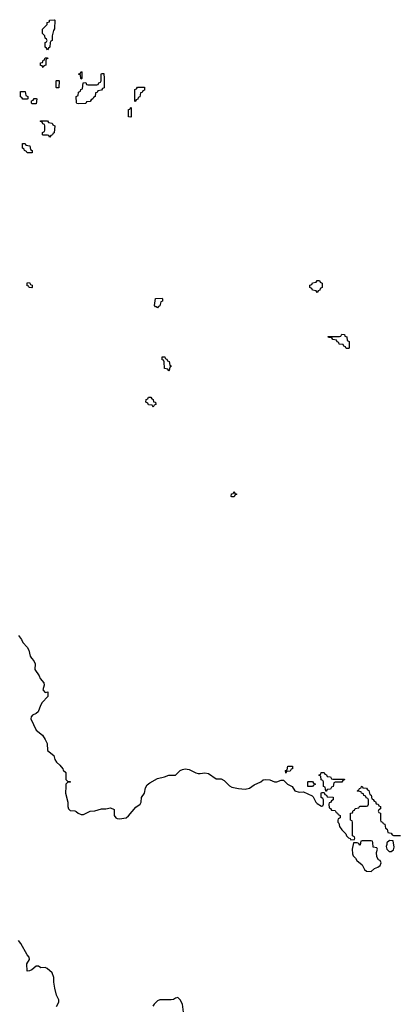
# Model space of a CAD drawing. Header units: inches. Extents: x 2777885 to 2884230, y 684484 to 829189.
# Tile 166 of 239: x 2861302 to 2864681, y 781510 to 790274. Entities that reach past the tile are written whole.
import ezdxf

# ---------------------------------------------------------------- set-up
doc = ezdxf.new("R2010")
doc.units = ezdxf.units.IN
doc.header["$MEASUREMENT"] = 0
doc.layers.add('C8768', color=7, linetype='Continuous')
doc.layers.add('C8769', color=7, linetype='Continuous')

msp = doc.modelspace()

# ---------------------------------------------------------------- linework, layer by layer
at = {"layer": 'C8768', "color": 6}
for points in [[(2861510, 789848), (2861502, 789862), (2861487.3, 789867.3), (2861488, 789890), (2861506, 789894), (2861510, 789914), (2861522, 789918), (2861530, 789934), (2861550, 789934), (2861554, 789930), (2861538, 789922), (2861534, 789910), (2861534, 789870), (2861518, 789862)], [(2861850, 789746), (2861846, 789750), (2861842, 789782), (2861826, 789790), (2861842, 789798), (2861850, 789814), (2861854, 789810), (2861854, 789750)], [(2861630, 789666), (2861626, 789670), (2861626, 789730), (2861630, 789734), (2861650, 789734), (2861654, 789730), (2861650, 789666)], [(2861830, 789526), (2861810, 789528), (2861807.3, 789532.7), (2861806, 789590), (2861822, 789598), (2861826, 789630), (2861842, 789638), (2861847.3, 789652.7), (2861862, 789658), (2861867.3, 789712.7), (2861890, 789714), (2861898, 789698), (2861910, 789694), (2861990, 789694), (2862002, 789698), (2862007.3, 789712.7), (2862022, 789718), (2862026, 789730), (2862026, 789790), (2862030, 789794), (2862050, 789794), (2862054, 789750), (2862052.7, 789667.3), (2862038, 789662), (2862030, 789646), (2861998, 789642), (2861992.7, 789627.3), (2861978, 789622), (2861974, 789590), (2861958, 789582), (2861954, 789570), (2861938, 789562), (2861930, 789546), (2861898, 789542), (2861890, 789528)], [(2862330, 789546), (2862326, 789550), (2862327.3, 789652.7), (2862342, 789658), (2862350, 789674), (2862412.7, 789672.7), (2862412.7, 789647.3), (2862398, 789642), (2862392.7, 789627.3), (2862378, 789622), (2862372.7, 789587.3), (2862358, 789582), (2862352.7, 789567.3), (2862338, 789562)], [(2861370, 789566), (2861330, 789568), (2861322, 789582), (2861310, 789586), (2861310, 789634), (2861350, 789634), (2861358, 789598), (2861374, 789590), (2861374, 789570)], [(2861410, 789526), (2861406, 789530), (2861407.3, 789552.7), (2861422, 789558), (2861430, 789574), (2861450, 789574), (2861454, 789570), (2861450, 789526)], [(2862290, 789406), (2862269.4, 789410), (2862270, 789474), (2862282, 789478), (2862290, 789494), (2862294, 789490), (2862294, 789410)], [(2861570, 789228), (2861562, 789242), (2861550, 789246), (2861510, 789246), (2861506, 789250), (2861506, 789270), (2861522, 789278), (2861526, 789290), (2861526, 789330), (2861522, 789342), (2861507.3, 789347.3), (2861502, 789362), (2861487.3, 789367.3), (2861487.3, 789372.7), (2861550, 789374), (2861558, 789358), (2861590, 789354), (2861598, 789338), (2861614, 789330), (2861610, 789266), (2861598, 789262), (2861594, 789250), (2861578, 789242)], [(2861370, 789088), (2861362, 789102), (2861346, 789110), (2861342, 789122), (2861326, 789130), (2861327.3, 789172.7), (2861351.6, 789171.6), (2861358, 789158), (2861391.1, 789151.1), (2861398, 789118), (2861414, 789110), (2861414, 789090), (2861410, 789088)], [(2861410, 787886), (2861386, 787890), (2861382, 787902), (2861370, 787906), (2861367.3, 787932.7), (2861390, 787934), (2861398, 787918), (2861414, 787910), (2861414, 787890)], [(2863950, 787846), (2863942, 787862), (2863907.3, 787867.3), (2863902, 787882), (2863886, 787890), (2863886, 787910), (2863902, 787918), (2863907.3, 787932.7), (2863942, 787938), (2863950, 787954), (2863970, 787954), (2863978, 787938), (2863994, 787930), (2863994, 787890), (2863978, 787882), (2863972.7, 787867.3), (2863958, 787862)], [(2862530, 787708.7), (2862518, 787718), (2862510, 787718), (2862502, 787730), (2862510, 787792), (2862570, 787794), (2862574, 787790), (2862574, 787770), (2862558, 787762), (2862550, 787726), (2862538, 787722)], [(2864230, 787346), (2864207.3, 787347.3), (2864202, 787362), (2864187.3, 787367.3), (2864182, 787382), (2864147.3, 787387.3), (2864142, 787402), (2864127.3, 787407.3), (2864122, 787422), (2864090, 787426), (2864082, 787442), (2864050, 787446), (2864047.3, 787452.7), (2864150, 787454), (2864162, 787458), (2864170, 787474), (2864192.7, 787472.7), (2864198, 787458), (2864214, 787450), (2864218, 787418), (2864234, 787410), (2864234, 787350)], [(2862630, 787148), (2862622, 787162), (2862590, 787168), (2862587.3, 787227.3), (2862582, 787242), (2862570, 787246), (2862570, 787274), (2862592.7, 787272.7), (2862598, 787258), (2862612.7, 787252.7), (2862618, 787238), (2862632.7, 787232.7), (2862638, 787198), (2862654, 787190), (2862638, 787182), (2862634, 787150)], [(2862490, 786826), (2862482, 786842), (2862450, 786846), (2862442, 786862), (2862426, 786870), (2862427.3, 786892.7), (2862442, 786898), (2862450, 786914), (2862470, 786914), (2862478, 786898), (2862490, 786894), (2862494, 786874), (2862512, 786870), (2862514, 786850), (2862498, 786842)], [(2863190, 786026), (2863186, 786030), (2863187.3, 786052.7), (2863202, 786058), (2863210, 786074), (2863218, 786058), (2863234, 786050), (2863218, 786042), (2863210, 786026)], [(2863670, 783568), (2863668, 783590), (2863682, 783598), (2863688.9, 783631.1), (2863731.1, 783631.1), (2863730, 783606), (2863718, 783602), (2863710, 783586), (2863678, 783582)], [(2864026, 783406), (2864022, 783442), (2864006, 783450), (2864006, 783490), (2864002, 783502), (2863987.3, 783507.3), (2863982, 783542), (2863966, 783550), (2863982, 783558), (2863987.3, 783572.7), (2864012.7, 783572.7), (2864018, 783558), (2864032.7, 783552.7), (2864038, 783538), (2864070, 783534), (2864078, 783518), (2864090, 783514), (2864192.7, 783512.7), (2864190, 783506), (2864178, 783502), (2864170, 783486), (2864110, 783486), (2864098, 783482), (2864092.7, 783447.3), (2864078, 783442), (2864070, 783426), (2864038, 783422), (2864030, 783406)], [(2863910, 783448), (2863866, 783450), (2863866, 783490), (2863870, 783494), (2863910, 783494), (2863918, 783478), (2863932.7, 783472.7), (2863932.7, 783467.3), (2863918, 783462)], [(2864430, 782966), (2864350, 782966), (2864338, 782962), (2864334, 782930), (2864330, 782926), (2864322, 782942), (2864307.3, 782947.3), (2864274, 782946), (2864262.8, 782890), (2864264, 782850), (2864270, 782832), (2864290.8, 782810.8), (2864302.8, 782790), (2864350.9, 782750.9), (2864371.3, 782710), (2864390, 782696), (2864430, 782691), (2864460.9, 782719.1), (2864490, 782730.8), (2864510, 782746.8), (2864519.3, 782770), (2864510, 782788.7), (2864497.2, 782797.2), (2864482.7, 782822.7), (2864478, 782862), (2864486, 782890), (2864482, 782902), (2864447.3, 782907.3), (2864446, 782950), (2864442, 782962)], [(2864592.7, 782967.3), (2864571.6, 782948.4), (2864571.6, 782931.6), (2864565.4, 782914.6), (2864570.7, 782890), (2864590.6, 782870.6), (2864610, 782870.5), (2864630, 782884), (2864637, 782910), (2864626, 782966)]]:
    msp.add_lwpolyline(points, close=True, dxfattribs=at)
for points in [[(2861290, 784794), (2861317.3, 784757.3), (2861331.3, 784730), (2861367.9, 784687.9), (2861382.8, 784662.8), (2861394.8, 784610), (2861406.8, 784590), (2861428.2, 784568.2), (2861439.3, 784539.3), (2861438, 784490), (2861474.2, 784434.2), (2861484.9, 784410), (2861516, 784370), (2861518.8, 784350), (2861508.1, 784308.1), (2861530, 784286), (2861551.3, 784290), (2861551.3, 784250), (2861502.3, 784197.7), (2861486.4, 784170), (2861466.4, 784113.6), (2861450, 784099.3), (2861416.4, 784083.6), (2861404.9, 784070), (2861400.5, 784050), (2861450, 783951.3), (2861504.9, 783904.9), (2861528, 783868), (2861546.8, 783830), (2861550.8, 783770), (2861604.9, 783724.9), (2861616, 783690), (2861630, 783664.7), (2861658, 783638), (2861685.4, 783605.4), (2861690, 783594), (2861712.7, 783572.7), (2861714, 783510), (2861730, 783494), (2861750, 783494), (2861754, 783490), (2861750, 783486), (2861730, 783486), (2861714, 783470), (2861712, 783448), (2861710.7, 783390), (2861730.7, 783310.7), (2861731, 783270), (2861736, 783250), (2861750, 783236), (2861791.6, 783231.6), (2861806, 783226), (2861822, 783210), (2861850, 783198.8), (2861870, 783198.8), (2861929.4, 783230.6), (2861970, 783233), (2862030, 783251), (2862068.9, 783251.1), (2862110, 783258), (2862143.6, 783243.6), (2862143, 783190), (2862158.8, 783170), (2862170, 783163.8), (2862190, 783161.6), (2862250, 783170.6), (2862271.3, 783188.7), (2862335.6, 783264.4), (2862375.1, 783290), (2862383.7, 783310), (2862386, 783350), (2862414.5, 783390), (2862423.3, 783436.7), (2862437.5, 783462.5), (2862459.3, 783480.7), (2862530, 783521), (2862590, 783533.4), (2862629.6, 783550.3), (2862690, 783550.4), (2862730, 783590.7), (2862750, 783600.5), (2862775.5, 783604.5), (2862810, 783599.3), (2862870, 783570.3), (2862890, 783565.3), (2862910, 783563.1), (2862950.5, 783570.5), (2862983.4, 783563.4), (2863050, 783518.4), (2863095.9, 783515.9), (2863123.4, 783503.4), (2863170, 783453.4), (2863190, 783441.6), (2863250.4, 783430.4), (2863310, 783426.4), (2863346.6, 783433.4), (2863390, 783463), (2863449, 783490), (2863470, 783506.8), (2863488.9, 783511.1), (2863530, 783507.3), (2863570, 783491), (2863590, 783491), (2863630, 783506), (2863650, 783504.7), (2863684.7, 783470), (2863727.3, 783447.3), (2863751.3, 783410), (2863790, 783399.1), (2863830, 783401), (2863906, 783366), (2863916, 783356), (2863938, 783310), (2863950, 783298), (2863990, 783274), (2864002, 783278), (2864006, 783290), (2864006, 783330), (2864002, 783342), (2863986, 783350), (2863986, 783390), (2863990, 783394), (2864014, 783394), (2864018, 783378), (2864032.7, 783372.7), (2864038, 783358), (2864092.7, 783352.7), (2864094, 783330), (2864078, 783322), (2864070, 783306), (2864058, 783302), (2864054, 783290), (2864058, 783258), (2864070, 783254), (2864078, 783238), (2864110, 783234), (2864118, 783218), (2864132.7, 783212.7), (2864138, 783198), (2864154, 783190), (2864154, 783170), (2864138, 783162), (2864134, 783150), (2864134, 783130), (2864142, 783122), (2864150, 783094), (2864170, 783062), (2864206.4, 783026.4), (2864212, 783010), (2864230, 782992), (2864244.7, 782984.7), (2864250, 782974), (2864282, 782978), (2864286, 782990), (2864282, 783002), (2864266, 783010), (2864266, 783130), (2864262, 783142), (2864246, 783150), (2864248, 783210), (2864266, 783214), (2864270, 783234), (2864282, 783238), (2864290, 783254), (2864322, 783258), (2864326, 783270), (2864332.7, 783272.7), (2864390, 783274), (2864402, 783278), (2864406, 783290), (2864406, 783330), (2864402, 783342), (2864387.3, 783347.3), (2864382, 783362), (2864366, 783370), (2864362, 783382), (2864346, 783390), (2864342, 783402), (2864310, 783406), (2864306, 783410), (2864322, 783418), (2864326, 783430), (2864342, 783438), (2864346, 783450), (2864351.3, 783451.3), (2864358, 783438), (2864390, 783434), (2864398, 783418), (2864410, 783414), (2864418, 783378), (2864431.6, 783371.6), (2864438, 783338), (2864450, 783334), (2864458, 783318), (2864470, 783314), (2864474, 783294), (2864494, 783290), (2864498, 783278), (2864514, 783270), (2864514, 783250), (2864498, 783242), (2864494, 783230), (2864498, 783218), (2864514, 783210), (2864514, 783150), (2864518, 783138), (2864532.7, 783132.7), (2864538, 783118), (2864552.7, 783112.7), (2864558, 783078), (2864574, 783070), (2864578, 783038), (2864610, 783034), (2864618, 783018), (2864630, 783014), (2864691.6, 783011.6)], [(2861629.3, 781490), (2861649.6, 781530), (2861649.5, 781550), (2861629.4, 781590), (2861613.4, 781653.4), (2861605.8, 781705.8), (2861606.6, 781750), (2861590, 781788.7), (2861548, 781830), (2861530, 781837.2), (2861490, 781833.2), (2861468.9, 781848.9), (2861450, 781849), (2861410, 781818), (2861390, 781808), (2861370, 781806), (2861366, 781870), (2861389, 781910), (2861385.2, 781930), (2861369.5, 781949.5), (2861311.3, 782051.3), (2861290, 782078)], [(2862760.1, 781440.1), (2862752, 781510), (2862730, 781549), (2862710, 781569.2), (2862690, 781566), (2862670, 781553.2), (2862650.7, 781549.3), (2862550.7, 781549.3), (2862530, 781541.2), (2862498, 781510), (2862487.7, 781492.3)]]:
    msp.add_lwpolyline(points, dxfattribs=at)
at = {"layer": 'C8769', "color": 6}
msp.add_lwpolyline([(2861550, 790006), (2861542, 790022), (2861528, 790030), (2861528, 790070), (2861542, 790078), (2861546, 790090), (2861542, 790102), (2861528.7, 790108.7), (2861526, 790130), (2861506, 790150), (2861506, 790190), (2861546, 790230), (2861548, 790250), (2861566, 790254), (2861568, 790270), (2861610, 790274), (2861614, 790270), (2861611.6, 790191.6), (2861603.6, 790176.4), (2861592, 790130), (2861591.3, 790090), (2861578, 790082), (2861574, 790070), (2861571.6, 790028.4), (2861558, 790022)], close=True, dxfattribs=at)

doc.saveas('drawing.dxf')
